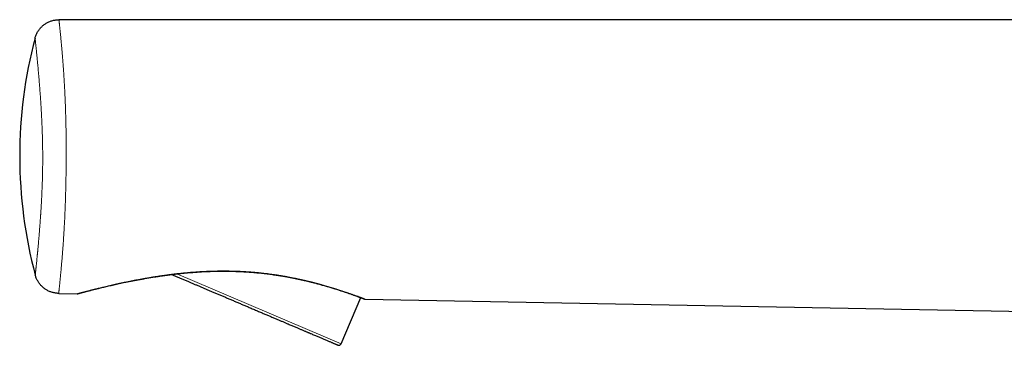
# Model space of a CAD drawing. Header units: millimetres. Extents: x 8 to 649, y 12 to 542.
# Tile 3 of 51: x 27 to 107, y 516 to 542. Entities that reach past the tile are written whole.
import ezdxf

# ---------------------------------------------------------------- set-up
doc = ezdxf.new("R2010")
doc.units = ezdxf.units.MM

msp = doc.modelspace()

# ---------------------------------------------------------------- linework, layer by layer
at = {"color": 7, "linetype": 'Continuous', "lineweight": 30}
for p, q in [((164.232, 542.312), (30.108, 542.312)), ((30.087, 520.203), (31.592, 520.175)), ((33.256, 520.596), (33.323, 520.613)), ((52.934, 516.132), (54.518, 519.863)), ((54.874, 519.741), (130.233, 518.338))]:
    msp.add_line(p, q, dxfattribs=at)
at = {"color": 8, "linetype": 'Continuous', "lineweight": 0}
msp.add_line((52.934, 516.132), (39.631, 521.779), dxfattribs=at)
at = {"color": 7, "linetype": 'Continuous', "lineweight": 30}
for centre, radius, start, end in [((64.152, 531.287), 37.22, 165.15254, 194.94693), ((52.75, 516.21), 0.2, 247, 337)]:
    msp.add_arc(centre, radius, start, end, dxfattribs=at)
for points, knots in [([(28.175, 540.824), (28.188, 540.868), (28.213, 540.956), (28.262, 541.084), (28.319, 541.209), (28.385, 541.329), (28.458, 541.445), (28.538, 541.553), (28.624, 541.654), (28.714, 541.747), (28.809, 541.834), (28.91, 541.915), (29.016, 541.989), (29.127, 542.056), (29.242, 542.116), (29.36, 542.168), (29.481, 542.212), (29.605, 542.249), (29.729, 542.277), (29.855, 542.297), (29.981, 542.309), (30.066, 542.311), (30.108, 542.312)], [0, 0, 0, 0, 0.052268, 0.104535, 0.1568, 0.209064, 0.261328, 0.313592, 0.362872, 0.412153, 0.461435, 0.510716, 0.559998, 0.609279, 0.65856, 0.707839, 0.757118, 0.806397, 0.854796, 0.903196, 0.951597, 1, 1, 1, 1]), ([(31.651, 520.183), (31.651, 520.183), (31.651, 520.183), (31.652, 520.183), (31.654, 520.184), (31.658, 520.185), (31.662, 520.186), (31.667, 520.187), (31.674, 520.189), (31.682, 520.191), (31.693, 520.194), (31.705, 520.197), (31.72, 520.201), (31.738, 520.206), (31.757, 520.211), (31.778, 520.217), (31.801, 520.223), (31.827, 520.23), (31.858, 520.238), (31.892, 520.247), (31.93, 520.257), (31.972, 520.268), (32.025, 520.282), (32.093, 520.3), (32.177, 520.322), (32.266, 520.346), (32.36, 520.37), (32.458, 520.395), (32.56, 520.422), (32.665, 520.448), (32.773, 520.476), (32.883, 520.504), (32.994, 520.531), (33.107, 520.56), (33.239, 520.592), (33.391, 520.629), (33.566, 520.672), (33.747, 520.715), (33.934, 520.759), (34.129, 520.805), (34.334, 520.852), (34.548, 520.901), (34.767, 520.949), (34.991, 520.998), (35.218, 521.047), (35.464, 521.099), (35.728, 521.153), (36.011, 521.21), (36.3, 521.266), (36.598, 521.322), (36.904, 521.378), (37.219, 521.433), (37.541, 521.487), (37.87, 521.54), (38.181, 521.588), (38.473, 521.63), (38.745, 521.668), (39.021, 521.705), (39.3, 521.74), (39.575, 521.773), (39.844, 521.802), (40.107, 521.83), (40.375, 521.856), (40.648, 521.88), (40.927, 521.903), (41.212, 521.924), (41.495, 521.942), (41.775, 521.958), (42.051, 521.971), (42.332, 521.982), (42.617, 521.991), (42.906, 521.997), (43.208, 522), (43.521, 522.001), (43.846, 521.998), (44.173, 521.991), (44.501, 521.981), (44.829, 521.967), (45.157, 521.949), (45.459, 521.929), (45.737, 521.908), (45.99, 521.887), (46.239, 521.863), (46.483, 521.838), (46.719, 521.812), (46.947, 521.785), (47.165, 521.757), (47.375, 521.729), (47.575, 521.7), (47.768, 521.671), (47.953, 521.642), (48.129, 521.613), (48.296, 521.585), (48.455, 521.557), (48.607, 521.53), (48.753, 521.503), (48.892, 521.476), (49.025, 521.45), (49.152, 521.424), (49.255, 521.403), (49.336, 521.387), (49.396, 521.374), (49.455, 521.361), (49.517, 521.348), (49.584, 521.334), (49.66, 521.317), (49.744, 521.298), (49.837, 521.278), (49.937, 521.255), (50.042, 521.23), (50.154, 521.204), (50.272, 521.176), (50.394, 521.146), (50.524, 521.114), (50.661, 521.079), (50.804, 521.043), (50.951, 521.004), (51.102, 520.964), (51.257, 520.922), (51.411, 520.879), (51.565, 520.836), (51.719, 520.792), (51.874, 520.747), (52.029, 520.7), (52.185, 520.653), (52.341, 520.606), (52.496, 520.557), (52.645, 520.51), (52.788, 520.465), (52.924, 520.42), (53.058, 520.376), (53.19, 520.332), (53.319, 520.289), (53.446, 520.246), (53.527, 520.218), (53.568, 520.204)], [0, 0, 0, 0, 0.001964, 0.00521, 0.008495, 0.011914, 0.014746, 0.017754, 0.020977, 0.024426, 0.028192, 0.032203, 0.036419, 0.040759, 0.045111, 0.049345, 0.053339, 0.058061, 0.06302, 0.068175, 0.073481, 0.078898, 0.084388, 0.093086, 0.101793, 0.110457, 0.118804, 0.127052, 0.135183, 0.143183, 0.151044, 0.158622, 0.166053, 0.173334, 0.180482, 0.190643, 0.200769, 0.210858, 0.220909, 0.230919, 0.241491, 0.252016, 0.262496, 0.272928, 0.283313, 0.293649, 0.305768, 0.317819, 0.329883, 0.341994, 0.354376, 0.366812, 0.379305, 0.391859, 0.404477, 0.414436, 0.424437, 0.434479, 0.444561, 0.454685, 0.463923, 0.473194, 0.482529, 0.49201, 0.501642, 0.511426, 0.521359, 0.530593, 0.539947, 0.549415, 0.558993, 0.568673, 0.578445, 0.589198, 0.600032, 0.610927, 0.621864, 0.632823, 0.643783, 0.654723, 0.663292, 0.671828, 0.680322, 0.688687, 0.696791, 0.704633, 0.712218, 0.719534, 0.726601, 0.733426, 0.740012, 0.746366, 0.752386, 0.758192, 0.763791, 0.769186, 0.774383, 0.779386, 0.784199, 0.788828, 0.79118, 0.793482, 0.795736, 0.798089, 0.800702, 0.803571, 0.80697, 0.810663, 0.814646, 0.818912, 0.823459, 0.828279, 0.833369, 0.838723, 0.844609, 0.850773, 0.857209, 0.863912, 0.870875, 0.878093, 0.885218, 0.892566, 0.900135, 0.907921, 0.915921, 0.924133, 0.932553, 0.941181, 0.949101, 0.957185, 0.965431, 0.973837, 0.982401, 0.991123, 1, 1, 1, 1]), ([(39.231, 521.731), (39.31, 521.697), (39.474, 521.628), (39.727, 521.52), (39.989, 521.409), (40.254, 521.297), (40.51, 521.188), (40.757, 521.083), (40.994, 520.983), (41.233, 520.881), (41.472, 520.78), (41.713, 520.678), (41.955, 520.575), (42.198, 520.472), (42.45, 520.365), (42.71, 520.254), (42.978, 520.14), (43.246, 520.027), (43.471, 519.931), (43.654, 519.854), (43.794, 519.794), (43.934, 519.735), (44.075, 519.675), (44.215, 519.616), (44.403, 519.536), (44.641, 519.435), (44.925, 519.314), (45.207, 519.194), (45.453, 519.09), (45.663, 519.001), (45.837, 518.927), (46.01, 518.853), (46.179, 518.782), (46.386, 518.694), (46.631, 518.59), (46.913, 518.47), (47.192, 518.352), (47.466, 518.235), (47.727, 518.125), (47.974, 518.02), (48.207, 517.921), (48.435, 517.824), (48.632, 517.741), (48.798, 517.67), (48.935, 517.612), (49.071, 517.554), (49.207, 517.496), (49.376, 517.425), (49.572, 517.342), (49.792, 517.248), (49.962, 517.176), (50.086, 517.123), (50.167, 517.089), (50.247, 517.055), (50.326, 517.022), (50.403, 516.989), (50.506, 516.945), (50.632, 516.892), (50.778, 516.83), (50.919, 516.77), (51.055, 516.712), (51.186, 516.656), (51.312, 516.603), (51.433, 516.551), (51.556, 516.5), (51.678, 516.448), (51.799, 516.396), (51.913, 516.348), (52.018, 516.303), (52.117, 516.262), (52.207, 516.223), (52.286, 516.189), (52.355, 516.16), (52.415, 516.135), (52.469, 516.112), (52.516, 516.092), (52.557, 516.074), (52.592, 516.06), (52.621, 516.047), (52.644, 516.038), (52.661, 516.03), (52.671, 516.026), (52.671, 516.026), (52.672, 516.026)], [0, 0, 0, 0, 0.013755, 0.028458, 0.043169, 0.057902, 0.072669, 0.085581, 0.098469, 0.111341, 0.124206, 0.137073, 0.14995, 0.162846, 0.17577, 0.189926, 0.204056, 0.21817, 0.232279, 0.239672, 0.247068, 0.25447, 0.261878, 0.269294, 0.276721, 0.291937, 0.307125, 0.322298, 0.337471, 0.347015, 0.356568, 0.366133, 0.375593, 0.384614, 0.400699, 0.416768, 0.432837, 0.448923, 0.465044, 0.479394, 0.493721, 0.508036, 0.522352, 0.531356, 0.540368, 0.54939, 0.558542, 0.568108, 0.584024, 0.599921, 0.615816, 0.622063, 0.628314, 0.634569, 0.640829, 0.647095, 0.653368, 0.666009, 0.678628, 0.691233, 0.703831, 0.71643, 0.729039, 0.741666, 0.754319, 0.769073, 0.783797, 0.798505, 0.813207, 0.827919, 0.842652, 0.857419, 0.870331, 0.883218, 0.896091, 0.908956, 0.921823, 0.9347, 0.947596, 0.960519, 0.974676, 0.988806, 1, 1, 1, 1]), ([(30.087, 520.203), (30.044, 520.205), (29.958, 520.208), (29.829, 520.223), (29.702, 520.246), (29.577, 520.278), (29.454, 520.317), (29.334, 520.364), (29.217, 520.419), (29.103, 520.481), (28.994, 520.551), (28.89, 520.627), (28.791, 520.71), (28.698, 520.799), (28.61, 520.894), (28.529, 520.994), (28.454, 521.1), (28.386, 521.21), (28.326, 521.324), (28.273, 521.442), (28.227, 521.563), (28.203, 521.645), (28.192, 521.687)], [0, 0, 0, 0, 0.050002, 0.100003, 0.150002, 0.200001, 0.249999, 0.299998, 0.349997, 0.399998, 0.449999, 0.5, 0.550001, 0.600002, 0.650003, 0.700002, 0.750001, 0.799999, 0.849998, 0.899997, 0.949998, 1, 1, 1, 1]), ([(31.592, 520.175), (31.602, 520.175), (31.622, 520.176), (31.641, 520.18), (31.651, 520.183)], [0, 0, 0, 0, 0.500007, 1, 1, 1, 1]), ([(53.568, 520.204), (53.608, 520.19), (53.687, 520.163), (53.797, 520.124), (53.899, 520.088), (53.993, 520.054), (54.081, 520.023), (54.159, 519.995), (54.23, 519.969), (54.294, 519.946), (54.352, 519.924), (54.405, 519.905), (54.454, 519.887), (54.497, 519.871), (54.536, 519.856), (54.571, 519.843), (54.602, 519.832), (54.628, 519.822), (54.652, 519.813), (54.672, 519.805), (54.689, 519.799), (54.704, 519.793), (54.716, 519.789), (54.726, 519.785), (54.735, 519.781), (54.743, 519.779), (54.75, 519.776), (54.756, 519.774), (54.764, 519.77), (54.774, 519.767), (54.784, 519.763), (54.792, 519.76), (54.798, 519.758), (54.804, 519.756), (54.808, 519.754), (54.814, 519.752), (54.823, 519.749), (54.832, 519.747), (54.836, 519.746)], [0, 0, 0, 0, 0.049775, 0.098305, 0.145608, 0.191698, 0.23658, 0.28025, 0.320295, 0.359211, 0.396956, 0.43348, 0.468759, 0.502725, 0.535276, 0.566292, 0.59566, 0.623281, 0.648638, 0.672199, 0.693956, 0.713934, 0.730886, 0.746426, 0.760636, 0.773615, 0.785491, 0.797543, 0.810336, 0.834865, 0.85963, 0.883689, 0.904247, 0.923924, 0.942862, 0.961502, 0.980349, 1, 1, 1, 1]), ([(54.836, 519.746), (54.841, 519.745), (54.853, 519.742), (54.865, 519.742), (54.874, 519.741)], [0, 0, 0, 0, 0.348808, 1, 1, 1, 1])]:
    msp.add_open_spline(points, degree=3, knots=knots, dxfattribs=at)
at = {"color": 8, "linetype": 'Continuous', "lineweight": 0}
for points, knots in [([(30.108, 542.312), (30.108, 542.311), (30.108, 542.309), (30.11, 542.295), (30.112, 542.273), (30.116, 542.242), (30.12, 542.203), (30.125, 542.155), (30.131, 542.099), (30.138, 542.035), (30.146, 541.962), (30.155, 541.879), (30.165, 541.788), (30.175, 541.689), (30.186, 541.58), (30.198, 541.464), (30.211, 541.339), (30.223, 541.214), (30.236, 541.09), (30.248, 540.968), (30.26, 540.841), (30.273, 540.708), (30.286, 540.57), (30.299, 540.43), (30.312, 540.288), (30.325, 540.144), (30.338, 539.996), (30.351, 539.844), (30.365, 539.687), (30.378, 539.527), (30.392, 539.362), (30.405, 539.194), (30.419, 539.022), (30.432, 538.847), (30.445, 538.67), (30.458, 538.49), (30.471, 538.308), (30.485, 538.112), (30.499, 537.904), (30.513, 537.682), (30.527, 537.456), (30.541, 537.227), (30.554, 536.997), (30.566, 536.765), (30.578, 536.532), (30.59, 536.297), (30.6, 536.072), (30.609, 535.858), (30.618, 535.655), (30.626, 535.451), (30.633, 535.247), (30.64, 535.042), (30.647, 534.825), (30.654, 534.596), (30.66, 534.354), (30.666, 534.113), (30.672, 533.871), (30.677, 533.628), (30.681, 533.384), (30.684, 533.142), (30.687, 532.901), (30.69, 532.663), (30.692, 532.428), (30.693, 532.196), (30.694, 531.965), (30.695, 531.734), (30.695, 531.503), (30.694, 531.272), (30.693, 531.042), (30.692, 530.813), (30.69, 530.587), (30.688, 530.362), (30.686, 530.139), (30.683, 529.916), (30.68, 529.692), (30.676, 529.467), (30.672, 529.241), (30.668, 529.014), (30.663, 528.788), (30.657, 528.563), (30.651, 528.339), (30.645, 528.116), (30.638, 527.893), (30.631, 527.668), (30.623, 527.443), (30.614, 527.216), (30.606, 526.99), (30.596, 526.764), (30.586, 526.541), (30.576, 526.319), (30.565, 526.1), (30.554, 525.883), (30.543, 525.67), (30.531, 525.463), (30.519, 525.261), (30.507, 525.061), (30.495, 524.862), (30.482, 524.667), (30.47, 524.477), (30.457, 524.294), (30.445, 524.116), (30.432, 523.941), (30.419, 523.769), (30.406, 523.593), (30.392, 523.414), (30.377, 523.233), (30.363, 523.055), (30.348, 522.882), (30.334, 522.713), (30.32, 522.549), (30.305, 522.39), (30.291, 522.227), (30.276, 522.064), (30.26, 521.9), (30.245, 521.743), (30.231, 521.592), (30.217, 521.45), (30.204, 521.315), (30.191, 521.189), (30.179, 521.07), (30.167, 520.957), (30.156, 520.851), (30.146, 520.752), (30.136, 520.662), (30.127, 520.579), (30.119, 520.505), (30.112, 520.439), (30.107, 520.392), (30.104, 520.36), (30.102, 520.339), (30.099, 520.32), (30.098, 520.302), (30.096, 520.288), (30.095, 520.276), (30.094, 520.267), (30.093, 520.258), (30.092, 520.25), (30.091, 520.244), (30.09, 520.238), (30.09, 520.233), (30.089, 520.228), (30.089, 520.225), (30.089, 520.222), (30.088, 520.219), (30.088, 520.216), (30.088, 520.214), (30.088, 520.213), (30.088, 520.211), (30.087, 520.209), (30.087, 520.208), (30.087, 520.207), (30.087, 520.206), (30.087, 520.205), (30.087, 520.205), (30.087, 520.204), (30.087, 520.203), (30.087, 520.203), (30.087, 520.203), (30.087, 520.203)], [0, 0, 0, 0, 0.011077, 0.022147, 0.033207, 0.044249, 0.055269, 0.066064, 0.076828, 0.087555, 0.098239, 0.109092, 0.11989, 0.130628, 0.141301, 0.151904, 0.162432, 0.172879, 0.181502, 0.190063, 0.19856, 0.206991, 0.215352, 0.223642, 0.23139, 0.239071, 0.246682, 0.254223, 0.26169, 0.269083, 0.2764, 0.28364, 0.290801, 0.297882, 0.304757, 0.311553, 0.318268, 0.324902, 0.332475, 0.339935, 0.347282, 0.354515, 0.361632, 0.368511, 0.375277, 0.381931, 0.388471, 0.393932, 0.399311, 0.404609, 0.409826, 0.414964, 0.420024, 0.425889, 0.43165, 0.437311, 0.442875, 0.448443, 0.453919, 0.459304, 0.464605, 0.469827, 0.474885, 0.47988, 0.484819, 0.489709, 0.494647, 0.499552, 0.504432, 0.509297, 0.514156, 0.518931, 0.523717, 0.528523, 0.533357, 0.538316, 0.54332, 0.548376, 0.553493, 0.558677, 0.563841, 0.569082, 0.574406, 0.579818, 0.585422, 0.591126, 0.596932, 0.602844, 0.608864, 0.614883, 0.621011, 0.627249, 0.633596, 0.639731, 0.645967, 0.652304, 0.658742, 0.665281, 0.671919, 0.678269, 0.684706, 0.691231, 0.697842, 0.704538, 0.71211, 0.719786, 0.727562, 0.735438, 0.743411, 0.751479, 0.759639, 0.767889, 0.777403, 0.787027, 0.796756, 0.806587, 0.816514, 0.826356, 0.836282, 0.846285, 0.856357, 0.866701, 0.877105, 0.887568, 0.898067, 0.908579, 0.91908, 0.929513, 0.93411, 0.938654, 0.943124, 0.947496, 0.951739, 0.954956, 0.958043, 0.960979, 0.963751, 0.96635, 0.968914, 0.97128, 0.973454, 0.975447, 0.977269, 0.978935, 0.980721, 0.982337, 0.983809, 0.985157, 0.986929, 0.988513, 0.989946, 0.991258, 0.992474, 0.993613, 0.994689, 0.996541, 0.998293, 1, 1, 1, 1]), ([(28.192, 521.687), (28.192, 521.688), (28.192, 521.689), (28.193, 521.7), (28.195, 521.717), (28.197, 521.74), (28.201, 521.769), (28.204, 521.8), (28.207, 521.828), (28.209, 521.848), (28.21, 521.857), (28.21, 521.861), (28.211, 521.862), (28.211, 521.862), (28.211, 521.863), (28.211, 521.863), (28.211, 521.864), (28.213, 521.882), (28.217, 521.92), (28.224, 521.985), (28.232, 522.058), (28.24, 522.138), (28.25, 522.226), (28.259, 522.321), (28.27, 522.423), (28.281, 522.532), (28.293, 522.647), (28.306, 522.769), (28.319, 522.898), (28.332, 523.033), (28.344, 523.149), (28.353, 523.242), (28.359, 523.31), (28.366, 523.378), (28.373, 523.448), (28.38, 523.52), (28.387, 523.593), (28.396, 523.696), (28.409, 523.832), (28.425, 524.004), (28.441, 524.181), (28.457, 524.364), (28.472, 524.532), (28.485, 524.681), (28.496, 524.81), (28.507, 524.941), (28.518, 525.073), (28.528, 525.205), (28.541, 525.358), (28.554, 525.533), (28.57, 525.734), (28.585, 525.938), (28.6, 526.138), (28.613, 526.333), (28.623, 526.476), (28.629, 526.573), (28.633, 526.623), (28.636, 526.674), (28.639, 526.724), (28.643, 526.775), (28.649, 526.869), (28.657, 527.008), (28.669, 527.193), (28.679, 527.379), (28.69, 527.567), (28.7, 527.762), (28.711, 527.966), (28.719, 528.126), (28.724, 528.235), (28.726, 528.29), (28.729, 528.346), (28.731, 528.402), (28.734, 528.458), (28.738, 528.568), (28.745, 528.732), (28.753, 528.951), (28.761, 529.171), (28.767, 529.357), (28.771, 529.509), (28.774, 529.624), (28.777, 529.741), (28.78, 529.857), (28.782, 529.973), (28.785, 530.113), (28.787, 530.277), (28.79, 530.466), (28.792, 530.654), (28.793, 530.843), (28.794, 531.032), (28.794, 531.222), (28.793, 531.415), (28.792, 531.619), (28.79, 531.832), (28.787, 532.053), (28.783, 532.273), (28.779, 532.466), (28.775, 532.634), (28.771, 532.78), (28.767, 532.932), (28.762, 533.086), (28.757, 533.253), (28.751, 533.434), (28.743, 533.628), (28.735, 533.822), (28.727, 534.015), (28.72, 534.171), (28.714, 534.295), (28.709, 534.386), (28.705, 534.479), (28.7, 534.572), (28.694, 534.694), (28.685, 534.845), (28.675, 535.029), (28.664, 535.216), (28.652, 535.405), (28.643, 535.56), (28.635, 535.68), (28.629, 535.768), (28.623, 535.856), (28.617, 535.946), (28.608, 536.075), (28.597, 536.242), (28.582, 536.443), (28.567, 536.641), (28.552, 536.839), (28.537, 537.038), (28.521, 537.238), (28.507, 537.406), (28.495, 537.547), (28.485, 537.662), (28.475, 537.777), (28.463, 537.919), (28.448, 538.086), (28.431, 538.277), (28.415, 538.461), (28.399, 538.627), (28.385, 538.777), (28.372, 538.913), (28.359, 539.045), (28.347, 539.174), (28.333, 539.311), (28.319, 539.454), (28.304, 539.602), (28.291, 539.733), (28.279, 539.848), (28.268, 539.951), (28.258, 540.049), (28.248, 540.141), (28.239, 540.227), (28.231, 540.307), (28.223, 540.379), (28.216, 540.445), (28.21, 540.505), (28.204, 540.561), (28.198, 540.616), (28.192, 540.668), (28.187, 540.716), (28.183, 540.756), (28.179, 540.786), (28.177, 540.808), (28.175, 540.822), (28.175, 540.823), (28.175, 540.824)], [0, 0, 0, 0, 0.010594, 0.021167, 0.031721, 0.04226, 0.051524, 0.06078, 0.068921, 0.072502, 0.074077, 0.074771, 0.074861, 0.074952, 0.075043, 0.075134, 0.075224, 0.075315, 0.086583, 0.097787, 0.108931, 0.120019, 0.131055, 0.141847, 0.152597, 0.163307, 0.173823, 0.184239, 0.19456, 0.204792, 0.214938, 0.219467, 0.223979, 0.228476, 0.232957, 0.237423, 0.241875, 0.246312, 0.255944, 0.265451, 0.274836, 0.284105, 0.293261, 0.299198, 0.30509, 0.310939, 0.316745, 0.322353, 0.327724, 0.335674, 0.343501, 0.351211, 0.358808, 0.365404, 0.37192, 0.373614, 0.375303, 0.376987, 0.378666, 0.38034, 0.382009, 0.387946, 0.393792, 0.39955, 0.405224, 0.410819, 0.416887, 0.42287, 0.424424, 0.425972, 0.427516, 0.429054, 0.430588, 0.432116, 0.43799, 0.44377, 0.449464, 0.45508, 0.457994, 0.46089, 0.46377, 0.466634, 0.469485, 0.472323, 0.476876, 0.481399, 0.485899, 0.490382, 0.494854, 0.499322, 0.503914, 0.508579, 0.513821, 0.519091, 0.524398, 0.529752, 0.533145, 0.536749, 0.540587, 0.544452, 0.548347, 0.553351, 0.558413, 0.563538, 0.568733, 0.574001, 0.576417, 0.579036, 0.58167, 0.584317, 0.58698, 0.592256, 0.597595, 0.603436, 0.609359, 0.615368, 0.618232, 0.621117, 0.624022, 0.627011, 0.630167, 0.637273, 0.644469, 0.651757, 0.659144, 0.667119, 0.675214, 0.683435, 0.688407, 0.693545, 0.698716, 0.703919, 0.713295, 0.722783, 0.73239, 0.742119, 0.749994, 0.757988, 0.766195, 0.774453, 0.782763, 0.79373, 0.804796, 0.815968, 0.825096, 0.834311, 0.843688, 0.853097, 0.862543, 0.872026, 0.881005, 0.890022, 0.89908, 0.90818, 0.917335, 0.929093, 0.940861, 0.952644, 0.964444, 0.976268, 0.988118, 1, 1, 1, 1]), ([(31.592, 520.175), (31.592, 520.175), (31.592, 520.175), (31.593, 520.175), (31.595, 520.176), (31.597, 520.176), (31.6, 520.177), (31.602, 520.178), (31.606, 520.179), (31.61, 520.18), (31.614, 520.181), (31.619, 520.182), (31.624, 520.184), (31.63, 520.185), (31.637, 520.187), (31.644, 520.189), (31.652, 520.191), (31.661, 520.194), (31.671, 520.196), (31.683, 520.2), (31.697, 520.203), (31.713, 520.208), (31.732, 520.213), (31.753, 520.218), (31.778, 520.225), (31.806, 520.233), (31.839, 520.242), (31.879, 520.252), (31.925, 520.264), (31.975, 520.278), (32.039, 520.295), (32.119, 520.316), (32.218, 520.342), (32.325, 520.37), (32.443, 520.4), (32.569, 520.433), (32.704, 520.468), (32.845, 520.504), (32.989, 520.54), (33.137, 520.577), (33.292, 520.615), (33.454, 520.655), (33.624, 520.696), (33.806, 520.74), (34.002, 520.786), (34.212, 520.835), (34.431, 520.885), (34.658, 520.937), (34.894, 520.989), (35.139, 521.042), (35.385, 521.094), (35.633, 521.146), (35.88, 521.196), (36.136, 521.247), (36.399, 521.297), (36.669, 521.348), (36.934, 521.396), (37.193, 521.442), (37.443, 521.484), (37.7, 521.527), (37.962, 521.568), (38.23, 521.609), (38.501, 521.649), (38.778, 521.687), (39.06, 521.725), (39.351, 521.761), (39.65, 521.796), (39.957, 521.83), (40.271, 521.861), (40.592, 521.891), (40.919, 521.918), (41.253, 521.942), (41.58, 521.963), (41.899, 521.98), (42.21, 521.993), (42.525, 522.004), (42.843, 522.011), (43.162, 522.016), (43.481, 522.017), (43.799, 522.014), (44.117, 522.008), (44.438, 521.999), (44.759, 521.986), (45.079, 521.969), (45.398, 521.949), (45.712, 521.926), (46.021, 521.9), (46.323, 521.871), (46.617, 521.839), (46.906, 521.805), (47.191, 521.769), (47.471, 521.73), (47.747, 521.69), (48.015, 521.647), (48.277, 521.603), (48.531, 521.559), (48.776, 521.513), (49.014, 521.467), (49.245, 521.42), (49.48, 521.371), (49.718, 521.319), (49.958, 521.265), (50.191, 521.21), (50.417, 521.155), (50.635, 521.1), (50.847, 521.046), (51.052, 520.992), (51.258, 520.936), (51.464, 520.878), (51.671, 520.82), (51.87, 520.762), (52.061, 520.705), (52.245, 520.649), (52.422, 520.594), (52.592, 520.541), (52.757, 520.488), (52.918, 520.436), (53.075, 520.384), (53.224, 520.334), (53.366, 520.286), (53.501, 520.24), (53.586, 520.21), (53.629, 520.196)], [0, 0, 0, 0, 0.002394, 0.004837, 0.007392, 0.010128, 0.011981, 0.013967, 0.016121, 0.018487, 0.021121, 0.022965, 0.024958, 0.027124, 0.02949, 0.032087, 0.03431, 0.03671, 0.039301, 0.042096, 0.045108, 0.048547, 0.052246, 0.056204, 0.060409, 0.064841, 0.069479, 0.075176, 0.081084, 0.087164, 0.093381, 0.102611, 0.112025, 0.121589, 0.131278, 0.141074, 0.150966, 0.160947, 0.170173, 0.179473, 0.188849, 0.198303, 0.207838, 0.217456, 0.228042, 0.238731, 0.249526, 0.260432, 0.271454, 0.282597, 0.293865, 0.304308, 0.314866, 0.325541, 0.336339, 0.347265, 0.358323, 0.36789, 0.377562, 0.387343, 0.397237, 0.407248, 0.417197, 0.427266, 0.437456, 0.447772, 0.45843, 0.469225, 0.480158, 0.491232, 0.502446, 0.513797, 0.525279, 0.535614, 0.54604, 0.556549, 0.567132, 0.577774, 0.588271, 0.598796, 0.609332, 0.619861, 0.630556, 0.641206, 0.651793, 0.6623, 0.672711, 0.682829, 0.692831, 0.70271, 0.71246, 0.722251, 0.731904, 0.741416, 0.750791, 0.760029, 0.768973, 0.777793, 0.786493, 0.795078, 0.804699, 0.814184, 0.82354, 0.832775, 0.841894, 0.850905, 0.859812, 0.868622, 0.87838, 0.88803, 0.897577, 0.907031, 0.916396, 0.925678, 0.934884, 0.944017, 0.953512, 0.962936, 0.972294, 0.981588, 0.990823, 1, 1, 1, 1]), ([(53.629, 520.196), (53.616, 520.196), (53.595, 520.195), (53.575, 520.202), (53.568, 520.205)], [0, 0, 0, 0, 0.630813, 1, 1, 1, 1]), ([(53.629, 520.196), (53.671, 520.181), (53.756, 520.152), (53.874, 520.11), (53.985, 520.07), (54.09, 520.033), (54.187, 519.998), (54.276, 519.965), (54.358, 519.935), (54.433, 519.907), (54.495, 519.884), (54.547, 519.865), (54.588, 519.849), (54.626, 519.835), (54.66, 519.822), (54.691, 519.811), (54.718, 519.801), (54.741, 519.792), (54.761, 519.784), (54.777, 519.778), (54.791, 519.773), (54.803, 519.768), (54.813, 519.765), (54.822, 519.761), (54.829, 519.758), (54.836, 519.756), (54.842, 519.754), (54.847, 519.752), (54.851, 519.75), (54.854, 519.749), (54.857, 519.748), (54.86, 519.747), (54.863, 519.746), (54.865, 519.745), (54.868, 519.744), (54.87, 519.743), (54.872, 519.742), (54.873, 519.742), (54.873, 519.742), (54.874, 519.741), (54.874, 519.741)], [0, 0, 0, 0, 0.052506, 0.104689, 0.156549, 0.208081, 0.259265, 0.309154, 0.358584, 0.407426, 0.455535, 0.489969, 0.523795, 0.556842, 0.588908, 0.619779, 0.649242, 0.677099, 0.701083, 0.723485, 0.744253, 0.763391, 0.780961, 0.79709, 0.813192, 0.827885, 0.841314, 0.853622, 0.864938, 0.875387, 0.885079, 0.897353, 0.908607, 0.919009, 0.928699, 0.944878, 0.959691, 0.97359, 0.986928, 1, 1, 1, 1])]:
    msp.add_open_spline(points, degree=3, knots=knots, dxfattribs=at)

doc.saveas('drawing.dxf')
